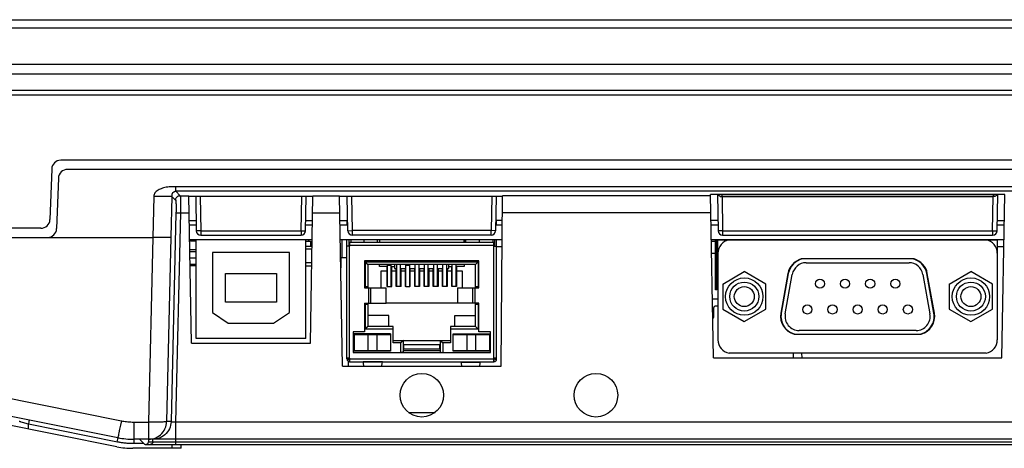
# Model space of a CAD drawing. Extents: x 0 to 1189, y 0 to 841.
# Tile 3 of 53: x 137 to 246, y 207 to 255. Entities that reach past the tile are written whole.
import ezdxf

# ---------------------------------------------------------------- set-up
doc = ezdxf.new("R2010")
doc.units = 0
doc.header["$LTSCALE"] = 65.395
doc.header["$MEASUREMENT"] = 0
doc.layers.get('0').update_dxf_attribs({"linetype": 'CONTINUOUS'})
for name, color, linetype in [('20_ALL_FEATURES', 7, 'CONTINUOUS'), ('3_ALL_AXES', 7, 'CONTINUOUS'), ('7_ALL_FEATURES', 7, 'CONTINUOUS')]:
    doc.layers.add(name, color=color, linetype=linetype)

msp = doc.modelspace()

# ---------------------------------------------------------------- linework, layer by layer
at = {"color": 7, "linetype": 'Continuous'}
for p, q in [((172.75904, 228.48515), (172.75904, 230.48515)), ((173.28904, 228.48515), (172.58045, 228.48515))]:
    msp.add_line(p, q, dxfattribs=at)
at = {"layer": '20_ALL_FEATURES', "color": 7, "linetype": 'Continuous'}
for p, q in [((173.28904, 232.5804), (173.28904, 232.08515)), ((189.79904, 232.08515), (189.79904, 232.5804)), ((173.28904, 217.33515), (173.28904, 230.48515)), ((173.53904, 229.78515), (173.53904, 230.48515)), ((173.59404, 229.78515), (173.59404, 230.18515)), ((189.49404, 230.18515), (173.59404, 230.18515)), ((173.71614, 230.48515), (173.71065, 230.18515)), ((175.19404, 230.18515), (175.19404, 230.48515)), ((176.67743, 230.18515), (176.67194, 230.48515)), ((176.87404, 230.48515), (176.87404, 230.18515)), ((186.21404, 230.18515), (186.21404, 230.48515)), ((186.36404, 230.18515), (186.36404, 230.48515)), ((186.41066, 230.18515), (186.41617, 230.48515)), ((187.89404, 230.18515), (187.89404, 230.48515)), ((189.37191, 230.48515), (189.37742, 230.18515)), ((189.49404, 230.18515), (189.49404, 229.78515)), ((189.54904, 230.48515), (189.54904, 229.78515)), ((189.79904, 217.33515), (189.79904, 230.48515)), ((173.59404, 229.78515), (173.28904, 229.78515)), ((173.58904, 217.33515), (173.58904, 230.13515)), ((173.58904, 230.13515), (173.59404, 230.13515)), ((173.58904, 229.88515), (189.49904, 229.88515)), ((189.49404, 230.13515), (189.49904, 230.13515)), ((189.49404, 229.78515), (189.79904, 229.78515)), ((189.49904, 217.33515), (189.49904, 230.13515)), ((175.24404, 228.13515), (175.24404, 225.19015)), ((187.84404, 228.13515), (175.24404, 228.13515)), ((175.32536, 225.34015), (175.32536, 228.05382)), ((175.32536, 228.05382), (187.76272, 228.05382)), ((175.61404, 227.76515), (175.32536, 228.05382)), ((187.47404, 227.76515), (187.76272, 228.05382)), ((187.76272, 228.05382), (187.76272, 225.34015)), ((187.84404, 225.19015), (187.84404, 228.13515)), ((214.19904, 228.98515), (214.19904, 219.43515)), ((245.00904, 228.98515), (245.00904, 219.43515)), ((175.61404, 227.76515), (175.61404, 225.19015)), ((187.47404, 227.76515), (175.61404, 227.76515)), ((176.87404, 227.51515), (176.87404, 227.76515)), ((177.71404, 227.51515), (176.87404, 227.51515)), ((177.04404, 227.01515), (177.04404, 225.19015)), ((177.71404, 227.01515), (177.04404, 227.01515)), ((177.71404, 225.30868), (177.71404, 227.51515)), ((177.76404, 225.28163), (177.76404, 227.76515)), ((178.18404, 227.64552), (177.76404, 227.64552)), ((178.18404, 225.28163), (178.18404, 227.76515)), ((178.23404, 225.30868), (178.23404, 227.51515)), ((178.23404, 227.51515), (178.54404, 227.51515)), ((178.73404, 227.01515), (178.23404, 227.01515)), ((178.54404, 227.76515), (178.54404, 227.29015)), ((178.54404, 227.29015), (178.78404, 227.29015)), ((178.73404, 225.30868), (178.73404, 227.29015)), ((178.78404, 225.30868), (178.78404, 227.76515)), ((179.20404, 227.74552), (178.78404, 227.74552)), ((179.20404, 225.30868), (179.20404, 227.76515)), ((179.20404, 227.29015), (179.80404, 227.29015)), ((179.25404, 225.30868), (179.25404, 227.29015)), ((179.75404, 227.01515), (179.25404, 227.01515)), ((179.75404, 225.30868), (179.75404, 227.29015)), ((179.80404, 225.28163), (179.80404, 227.76515)), ((180.22404, 227.64552), (179.80404, 227.64552)), ((180.22404, 225.28163), (180.22404, 227.76515)), ((180.22404, 227.29015), (180.82404, 227.29015)), ((180.27404, 225.30868), (180.27404, 227.29015)), ((180.77404, 227.01515), (180.27404, 227.01515)), ((180.77404, 225.30868), (180.77404, 227.29015)), ((180.82404, 225.30868), (180.82404, 227.76515)), ((181.24404, 227.74552), (180.82404, 227.74552)), ((181.24404, 225.30868), (181.24404, 227.76515)), ((181.24404, 227.29015), (181.84404, 227.29015)), ((181.29404, 227.29015), (181.29404, 225.30868)), ((181.79404, 227.01515), (181.29404, 227.01515)), ((181.79404, 225.30868), (181.79404, 227.29015)), ((181.84404, 225.30868), (181.84404, 227.76515)), ((182.26404, 227.74552), (181.84404, 227.74552)), ((182.26404, 225.30868), (182.26404, 227.76515)), ((182.26404, 227.29015), (182.86404, 227.29015)), ((182.31404, 227.29015), (182.31404, 225.30868)), ((182.81404, 227.01515), (182.31404, 227.01515)), ((182.81404, 225.30868), (182.81404, 227.29015)), ((182.86404, 225.30868), (182.86404, 227.76515)), ((183.28404, 227.74552), (182.86404, 227.74552)), ((183.28404, 225.30868), (183.28404, 227.76515)), ((183.28404, 227.29015), (183.88404, 227.29015)), ((183.33404, 227.29015), (183.33404, 225.30868)), ((183.83404, 227.01515), (183.33404, 227.01515)), ((183.83404, 225.30868), (183.83404, 227.29015)), ((183.88404, 225.30868), (183.88404, 227.76515)), ((184.30404, 227.74552), (183.88404, 227.74552)), ((184.30404, 225.30868), (184.30404, 227.76515)), ((184.30404, 227.29015), (184.54404, 227.29015)), ((184.35404, 227.29015), (184.35404, 225.30868)), ((184.85404, 227.01515), (184.35404, 227.01515)), ((184.54404, 227.29015), (184.54404, 227.76515)), ((184.54404, 227.51515), (184.85404, 227.51515)), ((184.85404, 225.30868), (184.85404, 227.51515)), ((184.90404, 225.30868), (184.90404, 227.76515)), ((185.32404, 227.74552), (184.90404, 227.74552)), ((185.32404, 225.30868), (185.32404, 227.76515)), ((186.21404, 227.51515), (185.37404, 227.51515)), ((185.37404, 227.51515), (185.37404, 225.30868)), ((186.04404, 227.01515), (185.37404, 227.01515)), ((186.04404, 225.19015), (186.04404, 227.01515)), ((186.21404, 227.76515), (186.21404, 227.51515)), ((187.47404, 225.19015), (187.47404, 227.76515)), ((214.72747, 225.58515), (217.10904, 226.96015)), ((219.49061, 225.58515), (217.10904, 226.96015)), ((239.71747, 225.58515), (242.09904, 226.96015)), ((244.48061, 225.58515), (242.09904, 226.96015)), ((178.78404, 226.79015), (178.73404, 226.79015)), ((179.25404, 226.79015), (179.20404, 226.79015)), ((179.20404, 225.94015), (179.25404, 225.94015)), ((179.80404, 226.79015), (179.75404, 226.79015)), ((179.75404, 225.94015), (179.80404, 225.94015)), ((180.27404, 226.79015), (180.22404, 226.79015)), ((180.22404, 225.94015), (180.27404, 225.94015)), ((180.82404, 226.79015), (180.77404, 226.79015)), ((180.77404, 225.94015), (180.82404, 225.94015)), ((181.29404, 226.79015), (181.24404, 226.79015)), ((181.84404, 226.79015), (181.79404, 226.79015)), ((182.31404, 226.79015), (182.26404, 226.79015)), ((182.26404, 225.94015), (182.31404, 225.94015)), ((182.86404, 226.79015), (182.81404, 226.79015)), ((182.81404, 225.94015), (182.86404, 225.94015)), ((183.33404, 226.79015), (183.28404, 226.79015)), ((183.28404, 225.94015), (183.33404, 225.94015)), ((183.88404, 226.79015), (183.83404, 226.79015)), ((183.83404, 225.94015), (183.88404, 225.94015)), ((184.35404, 226.79015), (184.30404, 226.79015)), ((175.24404, 225.34015), (175.61404, 225.34015)), ((175.24404, 225.19015), (177.61078, 225.19015)), ((175.65241, 225.19015), (175.65241, 223.49015)), ((175.91222, 223.49015), (175.91222, 225.19015)), ((177.57059, 225.19015), (177.57059, 223.49015)), ((177.61078, 223.49015), (177.61078, 225.19015)), ((177.71404, 225.30868), (177.76404, 225.30868)), ((178.18404, 225.28163), (177.76404, 225.28163)), ((178.18404, 225.30868), (178.23404, 225.30868)), ((179.25404, 225.30868), (178.73404, 225.30868)), ((179.80404, 225.30868), (179.75404, 225.30868)), ((180.22404, 225.28163), (179.80404, 225.28163)), ((180.27404, 225.30868), (180.22404, 225.30868)), ((181.29404, 225.30868), (180.77404, 225.30868)), ((182.31404, 225.30868), (181.79404, 225.30868)), ((183.33404, 225.30868), (182.81404, 225.30868)), ((184.35404, 225.30868), (183.83404, 225.30868)), ((185.37404, 225.30868), (184.85404, 225.30868)), ((185.4773, 225.19015), (187.84404, 225.19015)), ((185.4773, 225.19015), (185.4773, 223.49015)), ((185.51749, 223.49015), (185.51749, 225.19015)), ((187.17586, 223.49015), (187.17586, 225.19015)), ((187.43567, 223.49015), (187.43567, 225.19015)), ((187.47404, 225.34015), (187.84404, 225.34015)), ((214.72747, 225.58515), (214.72747, 222.83515)), ((219.49061, 222.83515), (219.49061, 225.58515)), ((239.71747, 225.58515), (239.71747, 222.83515)), ((244.48061, 222.83515), (244.48061, 225.58515)), ((175.24404, 223.49015), (175.24404, 220.33515)), ((175.24404, 223.49015), (177.61078, 223.49015)), ((175.61404, 223.34015), (175.24404, 223.34015)), ((175.32536, 220.62647), (175.32536, 223.34015)), ((175.61404, 223.49015), (175.61404, 220.91515)), ((177.61078, 223.51515), (185.4773, 223.51515)), ((187.84404, 223.49015), (185.4773, 223.49015)), ((187.47404, 220.91515), (187.47404, 223.49015)), ((187.84404, 223.34015), (187.47404, 223.34015)), ((187.76272, 223.34015), (187.76272, 220.62647)), ((187.84404, 220.33515), (187.84404, 223.49015)), ((214.72747, 222.83515), (217.10904, 221.46015)), ((217.10904, 221.46015), (219.49061, 222.83515)), ((239.71747, 222.83515), (242.09904, 221.46015)), ((242.09904, 221.46015), (244.48061, 222.83515)), ((177.91404, 222.11515), (175.61404, 222.11515)), ((177.91404, 220.91515), (177.91404, 222.11515)), ((185.17404, 222.11515), (187.47404, 222.11515)), ((185.17404, 220.91515), (185.17404, 222.11515)), ((175.32536, 220.62647), (175.61404, 220.91515)), ((178.39404, 220.62647), (175.32536, 220.62647)), ((178.39404, 220.91515), (175.61404, 220.91515)), ((178.39404, 219.09647), (178.39404, 220.91515)), ((187.47404, 220.91515), (184.69404, 220.91515)), ((184.69404, 220.91515), (184.69404, 219.09647)), ((187.76272, 220.62647), (184.69404, 220.62647)), ((187.47404, 220.91515), (187.76272, 220.62647)), ((173.97404, 220.33515), (173.97404, 218.03515)), ((175.24404, 220.33515), (173.97404, 220.33515)), ((174.07404, 218.19015), (174.07404, 220.09015)), ((178.09404, 220.09015), (174.07404, 220.09015)), ((174.08404, 220.01515), (174.08404, 218.26515)), ((174.08404, 220.01515), (178.08404, 220.01515)), ((174.12404, 220.09015), (174.12404, 220.01515)), ((175.58404, 220.01515), (175.58404, 218.26515)), ((176.58404, 220.01515), (176.58404, 218.26515)), ((178.08404, 220.01515), (178.08404, 218.26515)), ((178.09404, 220.09015), (178.09404, 218.19015)), ((178.39404, 219.38515), (184.69404, 219.38515)), ((179.51404, 219.38515), (179.22536, 219.09647)), ((179.51404, 218.13515), (179.51404, 219.38515)), ((183.57404, 219.38515), (183.86272, 219.09647)), ((183.57404, 219.38515), (183.57404, 218.13515)), ((184.99404, 220.09015), (189.01404, 220.09015)), ((184.99404, 218.19015), (184.99404, 220.09015)), ((185.00404, 220.01515), (189.00404, 220.01515)), ((185.00404, 218.26515), (185.00404, 220.01515)), ((186.50404, 220.01515), (186.50404, 218.26515)), ((187.50404, 218.26515), (187.50404, 220.01515)), ((189.11404, 220.33515), (187.84404, 220.33515)), ((188.96404, 220.01515), (188.96404, 220.09015)), ((189.00404, 220.01515), (189.00404, 218.26515)), ((189.01404, 220.09015), (189.01404, 218.19015)), ((189.11404, 218.03515), (189.11404, 220.33515)), ((174.08404, 218.26515), (178.08404, 218.26515)), ((174.12404, 218.26515), (174.12404, 218.24015)), ((174.12404, 218.24015), (178.04404, 218.24015)), ((174.51404, 218.24015), (174.51404, 218.26515)), ((175.11404, 218.26515), (175.11404, 218.24015)), ((177.05404, 218.24015), (177.05404, 218.26515)), ((177.65404, 218.26515), (177.65404, 218.24015)), ((178.04404, 218.24015), (178.04404, 218.26515)), ((178.08404, 218.94015), (178.09404, 218.94015)), ((179.22536, 219.09647), (178.39404, 219.09647)), ((179.22536, 218.03515), (179.22536, 219.09647)), ((179.51404, 218.94015), (183.57404, 218.94015)), ((179.54404, 218.78515), (179.51404, 218.78515)), ((179.51404, 218.28515), (183.57404, 218.28515)), ((179.54404, 218.94015), (179.54404, 218.44015)), ((179.54404, 218.44015), (183.54404, 218.44015)), ((183.54404, 218.44015), (183.54404, 218.94015)), ((183.57404, 218.78515), (183.54404, 218.78515)), ((184.69404, 219.09647), (183.86272, 219.09647)), ((183.86272, 219.09647), (183.86272, 218.03515)), ((184.99404, 218.94015), (185.00404, 218.94015)), ((185.00404, 218.26515), (189.00404, 218.26515)), ((185.04404, 218.26515), (185.04404, 218.24015)), ((185.04404, 218.24015), (188.96404, 218.24015)), ((185.43404, 218.24015), (185.43404, 218.26515)), ((186.03404, 218.26515), (186.03404, 218.24015)), ((187.97404, 218.24015), (187.97404, 218.26515)), ((188.57404, 218.26515), (188.57404, 218.24015)), ((188.96404, 218.24015), (188.96404, 218.26515)), ((173.59404, 217.43515), (173.28904, 217.43515)), ((173.28904, 217.33515), (173.53904, 217.33515)), ((173.54107, 217.32105), (173.3012, 217.25059)), ((173.53904, 217.43515), (173.53904, 217.33515)), ((173.58904, 217.33515), (189.49904, 217.33515)), ((173.59404, 217.28515), (173.58904, 217.28515)), ((173.58904, 217.03515), (173.58904, 217.28515)), ((173.59404, 217.03515), (173.59404, 217.43515)), ((173.97404, 218.03515), (189.11404, 218.03515)), ((178.09404, 218.19015), (174.07404, 218.19015)), ((179.51404, 218.13515), (179.32159, 218.03515)), ((183.57404, 218.13515), (183.76649, 218.03515)), ((189.01404, 218.19015), (184.99404, 218.19015)), ((189.79904, 217.43515), (189.49404, 217.43515)), ((189.49404, 217.43515), (189.49404, 217.03515)), ((189.49904, 217.28515), (189.49404, 217.28515)), ((189.49904, 217.03515), (189.49904, 217.28515)), ((189.78688, 217.25059), (189.54701, 217.32105)), ((189.54904, 217.33515), (189.54904, 217.43515)), ((189.54904, 217.33515), (189.79904, 217.33515)), ((173.58904, 217.03515), (189.49904, 217.03515)), ((177.22407, 217.02929), (175.06401, 217.02929)), ((175.06401, 217.02929), (175.10049, 216.78853)), ((177.21708, 216.98235), (175.071, 216.98235)), ((185.86401, 217.02929), (188.02407, 217.02929)), ((185.86401, 217.02929), (185.90049, 216.78853)), ((185.871, 216.98235), (188.01708, 216.98235))]:
    msp.add_line(p, q, dxfattribs=at)
for points in [[(175.10049, 216.78853), (175.13006, 216.60967), (175.14355, 216.53515)], [(177.14453, 216.53515), (177.15802, 216.60967), (177.18759, 216.78853), (177.22407, 217.02929)], [(185.90049, 216.78853), (185.93006, 216.60967), (185.94355, 216.53515)], [(187.94453, 216.53515), (187.95802, 216.60967), (187.98759, 216.78853), (188.02407, 217.02929)]]:
    msp.add_lwpolyline(points, dxfattribs=at)
for centre, radius in [((217.10904, 224.21015), 2.06), ((242.09904, 224.21015), 2.06), ((217.10904, 224.21015), 1.59998), ((217.10904, 224.21015), 1.1), ((242.09904, 224.21015), 1.59998), ((242.09904, 224.21015), 1.1)]:
    msp.add_circle(centre, radius, dxfattribs=at)
for centre, radius, start, end in [((173.58904, 229.68515), 0.3, 90, 99.6220037), ((189.49904, 229.68515), 0.3, 80.3780328, 90), ((173.58904, 217.33515), 0.3, 180, 270), ((173.58904, 217.33515), 0.05, 180, 270), ((189.49904, 217.33515), 0.3, 270, 360), ((189.49904, 217.33515), 0.05, 270, 0)]:
    msp.add_arc(centre, radius, start, end, dxfattribs=at)
at = {"layer": '3_ALL_AXES', "color": 7, "linetype": 'Continuous'}
for centre in [(225.44894, 225.63015), (228.21894, 225.63015), (230.98894, 225.63015), (233.75894, 225.63015), (224.06394, 222.79015), (226.83394, 222.79015), (229.60394, 222.79015), (232.37394, 222.79015), (235.14394, 222.79015)]:
    msp.add_circle(centre, 0.5, dxfattribs=at)
at = {"layer": '7_ALL_FEATURES', "color": 7, "linetype": 'Continuous'}
for p, q in [((105.09383, 254.73515), (365.92425, 254.73515)), ((365.92538, 253.78748), (105.09427, 253.78772)), ((369.45526, 249.78748), (101.56282, 249.78748)), ((369.45526, 248.73515), (101.56282, 248.73515)), ((365.70295, 246.93515), (105.31513, 246.93515)), ((105.81531, 246.43515), (363.38798, 246.43515)), ((329.28144, 239.23541), (141.73664, 239.23541)), ((140.73725, 238.27031), (140.54274, 232.70025)), ((328.54335, 238.23515), (142.47473, 238.23515)), ((141.47534, 237.27005), (141.28084, 231.70025)), ((154.42507, 235.82066), (154.42507, 236.30688)), ((316.59301, 236.30688), (154.42507, 236.30688)), ((154.42507, 235.82066), (154.90364, 235.32939)), ((316.59301, 235.82066), (154.42507, 235.82066)), ((152.0033, 235.25843), (151.89106, 230.73515)), ((153.99987, 235.2585), (153.88829, 230.76139)), ((153.99987, 235.2585), (154.4045, 234.84315)), ((154.90364, 235.32939), (155.8755, 235.32939)), ((156.15904, 219.08515), (155.8755, 235.32939)), ((169.5414, 235.26135), (155.87668, 235.26135)), ((156.61224, 235.26135), (156.67839, 231.47167)), ((157.11186, 235.26135), (157.17832, 231.45423)), ((168.23976, 231.45423), (168.30622, 235.26135)), ((168.73969, 231.47167), (168.80584, 235.26135)), ((169.25904, 219.08515), (169.54258, 235.32939)), ((169.54258, 235.32939), (172.46099, 235.32939)), ((172.78904, 216.53515), (172.46099, 235.32939)), ((190.46223, 235.23515), (172.46263, 235.23515)), ((173.39915, 231.47168), (173.33354, 235.23515)), ((173.89907, 231.4804), (173.83362, 235.23515)), ((189.25446, 235.23515), (189.18901, 231.4804)), ((189.75454, 235.23515), (189.68893, 231.47168)), ((190.29904, 216.53515), (190.46305, 235.32939)), ((213.38757, 235.32939), (190.46305, 235.32939)), ((245.82298, 235.47098), (213.3851, 235.47098)), ((213.69948, 217.46015), (213.3851, 235.47098)), ((214.14858, 235.47098), (214.21839, 231.47167)), ((214.64084, 235.47098), (214.64084, 235.41994)), ((244.56724, 235.41994), (214.64084, 235.41994)), ((214.64084, 235.41994), (214.64421, 235.22676)), ((214.64421, 235.22676), (244.56387, 235.22676)), ((214.65247, 235.22676), (214.71832, 231.45423)), ((244.48976, 231.45423), (244.55561, 235.22676)), ((244.56724, 235.41994), (244.56387, 235.22676)), ((244.56724, 235.47098), (244.56724, 235.41994)), ((244.98969, 231.47167), (245.0595, 235.47098)), ((245.5086, 217.46015), (245.82298, 235.47098)), ((154.94089, 233.43681), (154.40048, 210.38047)), ((154.44625, 233.66207), (154.44174, 233.42371)), ((154.94089, 233.43681), (155.90853, 233.43681)), ((169.50955, 233.43681), (172.49402, 233.43681)), ((213.4206, 233.43681), (190.44654, 233.43681)), ((154.44174, 233.42371), (153.90287, 210.43286)), ((155.92348, 232.5804), (156.65904, 232.5804)), ((168.75904, 232.5804), (169.4946, 232.5804)), ((172.50897, 232.5804), (173.37835, 232.5804)), ((190.43906, 232.5804), (189.70973, 232.5804)), ((214.19904, 232.5804), (213.43555, 232.5804)), ((245.00904, 232.5804), (245.77253, 232.5804)), ((139.54335, 231.73515), (108.89997, 231.73515)), ((156.66768, 232.08515), (155.93212, 232.08515)), ((157.17832, 231.45423), (157.17832, 230.9804)), ((157.17832, 231.45423), (168.23976, 231.45423)), ((168.23976, 231.45423), (168.23976, 230.9804)), ((169.48596, 232.08515), (168.7504, 232.08515)), ((173.38756, 232.08515), (172.51761, 232.08515)), ((173.39915, 231.47168), (173.89907, 231.4804)), ((173.89907, 230.9804), (173.89907, 231.4804)), ((189.18901, 231.4804), (173.89907, 231.4804)), ((189.68893, 231.47168), (189.18901, 231.4804)), ((189.18901, 230.9804), (189.18901, 231.4804)), ((190.43474, 232.08515), (189.70052, 232.08515)), ((214.20768, 232.08515), (213.4442, 232.08515)), ((214.71832, 231.45423), (244.48976, 231.45423)), ((214.71832, 231.45423), (214.71832, 230.9804)), ((244.48976, 231.45423), (244.48976, 230.9804)), ((245.76388, 232.08515), (245.0004, 232.08515)), ((108.89997, 230.73515), (151.89106, 230.73515)), ((151.89232, 230.73515), (151.41524, 210.38047)), ((153.88829, 230.76139), (153.41182, 210.43286)), ((169.45803, 230.48515), (155.96005, 230.48515)), ((156.65904, 230.33515), (155.96267, 230.33515)), ((156.65904, 219.58515), (156.65904, 230.48515)), ((157.17832, 230.9804), (168.23976, 230.9804)), ((168.75904, 219.58515), (168.75904, 230.48515)), ((168.75904, 230.33515), (169.27997, 230.33515)), ((169.10904, 230.33515), (169.10904, 230.48515)), ((169.27997, 230.33515), (169.27997, 229.73515)), ((190.42078, 230.48515), (172.54554, 230.48515)), ((189.18901, 230.9804), (173.89907, 230.9804)), ((245.73596, 230.48515), (213.47212, 230.48515)), ((213.93404, 230.28515), (213.47562, 230.28515)), ((213.93404, 224.96515), (213.93404, 230.48515)), ((214.08404, 224.96515), (214.08404, 230.48515)), ((214.19904, 230.28515), (214.08404, 230.28515)), ((214.19904, 230.46015), (243.78176, 230.46015)), ((214.19904, 228.98515), (214.19904, 230.46015)), ((214.71832, 230.9804), (244.48976, 230.9804)), ((215.38404, 230.46015), (215.38404, 230.4517)), ((243.82404, 230.46015), (245.00904, 230.46015)), ((243.82404, 230.4517), (243.82404, 230.46015)), ((245.00904, 230.46015), (245.00904, 228.98515)), ((155.97925, 229.38515), (156.65904, 229.38515)), ((155.98274, 229.18515), (156.65904, 229.18515)), ((169.44494, 229.73515), (168.75904, 229.73515)), ((169.4397, 229.43515), (168.75904, 229.43515)), ((189.79904, 229.73515), (190.41423, 229.73515)), ((214.08404, 230.03515), (213.93404, 230.03515)), ((214.08404, 229.88515), (213.93404, 229.88515)), ((245.00904, 229.73515), (245.72286, 229.73515)), ((155.99496, 228.48515), (156.65904, 228.48515)), ((158.45904, 229.05515), (158.45904, 222.45515)), ((166.95904, 229.05515), (158.45904, 229.05515)), ((166.95904, 222.45515), (166.95904, 229.05515)), ((172.61975, 226.2335), (172.63941, 228.48619)), ((213.49796, 229.00515), (213.93404, 229.00515)), ((214.19404, 229.00515), (214.08404, 229.00515)), ((235.82684, 228.36015), (223.38124, 228.36015)), ((156.00718, 227.78515), (156.65904, 227.78515)), ((156.65904, 227.58515), (156.01067, 227.58515)), ((168.75904, 227.98515), (169.41439, 227.98515)), ((168.75904, 227.58515), (169.40741, 227.58515)), ((223.92998, 227.94015), (235.2781, 227.94015)), ((159.90904, 223.58515), (159.90904, 226.76515)), ((159.90904, 226.76515), (165.50904, 226.76515)), ((165.50904, 226.76515), (165.50904, 223.58515)), ((221.91688, 226.74994), (221.13764, 222.38994)), ((221.96118, 226.74202), (221.18194, 222.38202)), ((221.62492, 222.30285), (222.40416, 226.66285)), ((221.96118, 226.74202), (221.91688, 226.74994)), ((236.80392, 226.66285), (237.58316, 222.30285)), ((237.2469, 226.74202), (237.2912, 226.74994)), ((238.02614, 222.38202), (237.2469, 226.74202)), ((238.07044, 222.38994), (237.2912, 226.74994)), ((214.08404, 224.96515), (213.93404, 224.96515)), ((214.19904, 223.93515), (213.58645, 223.93515)), ((165.50904, 223.58515), (159.90904, 223.58515)), ((213.75904, 221.98515), (213.75904, 223.00515)), ((214.19904, 223.15515), (213.90904, 223.15515)), ((158.45904, 222.45515), (160.20904, 221.29515)), ((165.20904, 221.29515), (166.95904, 222.45515)), ((221.18194, 222.38202), (221.13764, 222.38994)), ((238.02614, 222.38202), (238.07044, 222.38994)), ((160.20904, 221.29515), (165.20904, 221.29515)), ((236.05734, 220.48015), (223.15074, 220.48015)), ((168.75904, 219.58515), (156.65904, 219.58515)), ((222.60199, 220.06015), (236.60609, 220.06015)), ((156.15904, 219.08515), (169.25904, 219.08515)), ((114.59825, 217.28043), (148.41833, 210.51641)), ((213.69948, 217.46015), (245.5086, 217.46015)), ((243.78176, 217.96015), (215.42632, 217.96015)), ((222.54319, 217.46015), (222.54755, 217.96015)), ((223.47489, 217.46015), (223.47053, 217.96015)), ((172.78904, 216.53515), (190.29904, 216.53515)), ((173.48296, 216.53515), (173.47861, 217.03418)), ((147.92708, 207.65992), (111.23241, 214.99885)), ((118.59102, 214.54694), (148.0261, 208.65992)), ((180.08345, 211.43281), (183.00463, 211.43281)), ((137.53311, 210.33565), (137.38506, 210.37998)), ((137.93132, 210.21362), (137.53311, 210.33565)), ((138.04663, 210.17768), (137.93132, 210.21362)), ((138.16574, 210.13954), (138.04663, 210.17768)), ((138.22765, 210.44484), (138.16574, 210.13954)), ((138.18428, 209.60848), (138.16574, 210.13954)), ((148.0021, 208.17243), (138.16574, 210.13954)), ((148.31993, 210.02909), (148.22781, 209.57953)), ((148.41833, 210.51641), (148.31993, 210.02909)), ((149.79115, 210.38047), (149.79115, 208.0026)), ((149.79115, 210.38047), (151.41524, 210.38047)), ((151.41524, 210.38047), (151.41528, 208.20941)), ((153.90287, 210.43286), (153.41182, 210.43286)), ((154.40048, 210.38047), (154.40011, 207.90937)), ((316.6176, 210.38047), (154.40048, 210.38047)), ((147.98996, 208.49237), (147.92804, 208.18708)), ((154.40048, 208.48519), (149.79115, 208.48515)), ((150.41647, 208.48515), (150.90388, 207.9972)), ((151.90634, 208.20941), (151.9063, 208.48515)), ((318.0456, 208.48527), (154.40048, 208.48515)), ((155.00904, 207.48515), (149.69213, 207.48515)), ((150.90388, 208.0026), (149.79115, 208.0026)), ((151.11569, 207.90937), (151.60806, 207.90937)), ((151.41528, 208.20941), (151.90634, 208.20941)), ((151.60806, 207.90937), (151.67032, 207.90966)), ((151.67032, 207.90966), (151.7541, 207.90953)), ((151.90634, 208.20941), (151.91248, 208.20948)), ((151.91248, 208.20948), (151.95256, 208.20965)), ((151.95256, 208.20965), (152.00096, 208.20968)), ((152.00096, 208.20968), (152.11393, 208.20936)), ((152.11393, 208.20936), (152.67439, 208.20989)), ((152.6015, 207.90979), (152.72154, 207.90964)), ((152.67439, 208.20989), (153.90817, 208.20975)), ((153.90817, 208.20975), (318.40403, 208.20987)), ((154.00965, 207.48515), (154.02447, 207.90965)), ((154.05463, 207.90963), (154.1009, 207.90959)), ((154.1009, 207.90959), (317.31118, 207.90962)), ((155.00904, 207.48515), (155.02385, 207.90937))]:
    msp.add_line(p, q, dxfattribs=at)
for points in [[(154.42507, 236.30688), (154.23251, 236.31738), (154.04705, 236.32069), (153.8687, 236.31681), (153.69755, 236.30547), (153.53351, 236.28695), (153.37629, 236.2621), (153.2259, 236.23055), (153.08232, 236.19267), (152.9452, 236.15036), (152.81398, 236.10455), (152.68922, 236.05433), (152.57219, 235.99878), (152.46197, 235.93791), (152.35948, 235.87172), (152.26876, 235.79931), (152.1903, 235.71944), (152.12361, 235.63336), (152.0713, 235.54393), (152.03425, 235.45211), (152.01158, 235.35694), (152.0033, 235.25843)], [(154.00175, 235.32525), (154.00299, 235.35022), (154.00363, 235.36213), (154.00434, 235.37376), (154.0051, 235.38507), (154.0059, 235.39611), (154.00681, 235.40718), (154.00785, 235.41824), (154.00899, 235.42932), (154.01036, 235.44083), (154.01198, 235.45279), (154.01387, 235.46515), (154.01618, 235.47818), (154.01897, 235.49192), (154.02227, 235.50627), (154.02625, 235.52126), (154.03101, 235.53692), (154.03656, 235.55311), (154.04298, 235.56959), (154.05038, 235.58635), (154.05875, 235.60327), (154.06799, 235.61996), (154.07806, 235.63627), (154.08902, 235.65225), (154.10086, 235.66783), (154.1135, 235.6829), (154.12703, 235.69748), (154.14163, 235.71171), (154.15734, 235.72551), (154.17416, 235.7388), (154.19232, 235.75159), (154.21182, 235.76378), (154.23267, 235.77521), (154.25519, 235.78583), (154.27944, 235.79549), (154.30535, 235.80395), (154.33293, 235.81091), (154.36214, 235.81615), (154.39289, 235.81947), (154.42507, 235.82066)], [(153.99987, 235.2585), (153.97896, 235.25376), (153.93783, 235.24959), (153.87691, 235.24605), (153.79683, 235.24318), (153.6984, 235.24099), (153.58263, 235.23952), (153.45071, 235.23878), (153.30397, 235.23877), (153.14394, 235.23951), (152.97223, 235.24097), (152.79061, 235.24314), (152.60094, 235.24601), (152.40516, 235.24954), (152.20526, 235.25369), (152.0033, 235.25843)], [(153.99987, 235.2585), (154.00004, 235.27213), (154.00034, 235.28561), (154.00074, 235.29894), (154.00122, 235.31218), (154.00175, 235.32525)], [(154.4045, 234.84315), (154.41426, 234.92806), (154.43835, 235.0101), (154.47607, 235.08686), (154.52631, 235.15611), (154.58759, 235.21582), (154.65813, 235.26422), (154.73586, 235.29992), (154.8185, 235.32186), (154.90364, 235.32939)], [(154.4045, 234.84315), (154.41206, 234.82466), (154.41888, 234.79518), (154.42496, 234.75472), (154.43029, 234.70152), (154.43486, 234.63733), (154.43875, 234.56742), (154.4419, 234.49251), (154.44436, 234.41187), (154.44629, 234.32852), (154.4477, 234.24366), (154.44857, 234.1561)], [(154.90364, 235.32939), (154.91121, 235.30836), (154.91803, 235.26834), (154.92411, 235.21149), (154.92943, 235.13985), (154.93401, 235.05571), (154.93789, 234.96175), (154.94105, 234.86081), (154.94351, 234.75448), (154.94543, 234.64322), (154.94684, 234.52923), (154.94771, 234.41318)], [(214.20801, 235.47098), (214.22397, 235.44465), (214.25253, 235.40665), (214.28556, 235.37085), (214.32342, 235.33738), (214.36608, 235.30695), (214.4133, 235.28037), (214.46517, 235.25816), (214.52142, 235.24116), (214.58135, 235.23041), (214.64421, 235.22676)], [(214.64084, 235.41994), (214.57631, 235.42412), (214.51285, 235.43657), (214.45153, 235.45711), (214.42299, 235.47098)], [(245.00013, 235.47098), (244.98449, 235.44521), (244.95573, 235.40696), (244.92236, 235.37038), (244.88414, 235.33697), (244.84135, 235.30658), (244.79402, 235.27944), (244.74145, 235.25763), (244.68364, 235.24188), (244.62142, 235.23158), (244.55561, 235.22676)], [(244.78509, 235.47098), (244.75655, 235.45711), (244.69523, 235.43657), (244.63177, 235.42412), (244.56724, 235.41994)], [(154.44174, 233.42371), (154.45331, 233.4278), (154.47871, 233.43141), (154.51721, 233.43443), (154.56771, 233.43677), (154.6288, 233.43837), (154.69874, 233.43919), (154.77554, 233.4392), (154.85702, 233.4384), (154.94089, 233.43681)], [(154.44857, 234.1561), (154.44904, 233.97175), (154.44864, 233.87497), (154.44772, 233.77206), (154.44625, 233.66207)], [(154.94771, 234.41318), (154.94818, 234.16714), (154.94779, 234.03849), (154.94686, 233.90127), (154.94539, 233.75395), (154.9434, 233.59887), (154.94089, 233.43681)], [(157.17832, 231.45423), (157.11291, 231.45332), (157.04836, 231.45287), (156.98582, 231.4529), (156.92617, 231.45341), (156.87079, 231.45441), (156.82128, 231.45587), (156.77854, 231.45773), (156.74293, 231.45996), (156.71486, 231.46252), (156.69464, 231.46536), (156.68247, 231.46843), (156.67839, 231.47167)], [(168.23976, 231.45423), (168.30523, 231.45332), (168.36957, 231.45287), (168.4317, 231.45289), (168.49053, 231.4534), (168.54505, 231.45436), (168.5943, 231.45578), (168.63752, 231.45762), (168.67385, 231.45986), (168.70251, 231.46244), (168.72311, 231.4653), (168.73552, 231.4684), (168.73969, 231.47167)], [(214.71832, 231.45423), (214.65291, 231.45332), (214.58836, 231.45287), (214.52582, 231.4529), (214.46617, 231.45341), (214.41079, 231.45441), (214.36128, 231.45587), (214.31854, 231.45773), (214.28293, 231.45996), (214.25486, 231.46252), (214.23464, 231.46536), (214.22247, 231.46843), (214.21839, 231.47167)], [(244.48976, 231.45423), (244.55523, 231.45332), (244.61957, 231.45287), (244.6817, 231.45289), (244.74053, 231.4534), (244.79505, 231.45436), (244.8443, 231.45578), (244.88752, 231.45762), (244.92385, 231.45986), (244.95251, 231.46244), (244.97311, 231.4653), (244.98552, 231.4684), (244.98969, 231.47167)], [(153.88829, 230.76139), (153.86756, 230.7541), (153.82684, 230.74734), (153.76641, 230.74121), (153.68673, 230.73584), (153.58851, 230.73127), (153.47273, 230.72752), (153.34045, 230.72464), (153.19302, 230.72271), (153.03216, 230.7217), (152.85945, 230.72163), (152.67676, 230.72254), (152.48661, 230.72437), (152.29122, 230.7271), (152.09245, 230.73071), (151.89232, 230.73515)], [(137.38506, 210.37998), (137.32431, 210.39775), (137.2723, 210.4126), (137.22974, 210.42447), (137.19693, 210.43334), (137.17384, 210.43916), (137.16022, 210.44188), (137.1558, 210.44147)], [(138.2638, 210.61238), (138.2618, 210.60537), (138.25701, 210.5843), (138.24957, 210.5498), (138.22765, 210.44484)], [(148.22781, 209.57953), (148.14784, 209.19642), (148.11404, 209.03762), (148.08512, 208.90418), (148.06154, 208.79823), (148.04366, 208.72146), (148.03179, 208.67511), (148.0261, 208.65992)], [(148.41833, 210.51641), (148.5555, 210.49005), (148.69631, 210.46635), (148.84078, 210.44529), (148.98865, 210.42666), (149.14017, 210.41068), (149.29611, 210.398), (149.45671, 210.38885), (149.62172, 210.38301), (149.79115, 210.38047)], [(151.41524, 208.48515), (151.62151, 208.49584), (151.8255, 208.52779), (152.02505, 208.58065), (152.21791, 208.65377), (152.40216, 208.74638), (152.57611, 208.85766), (152.73813, 208.98676), (152.88612, 209.13216), (153.01793, 209.29169), (153.13221, 209.46342), (153.22798, 209.64552), (153.30425, 209.83566), (153.36047, 210.03161), (153.39636, 210.23139), (153.41182, 210.43286)], [(153.41182, 210.43286), (153.39079, 210.42283), (153.34956, 210.41343), (153.28857, 210.40477), (153.20843, 210.39693), (153.10996, 210.38999), (152.99417, 210.38402), (152.86224, 210.37909), (152.71552, 210.37524), (152.55551, 210.37251), (152.38384, 210.37094), (152.20228, 210.37053), (152.01267, 210.37129), (151.81695, 210.37322), (151.61713, 210.37629), (151.41524, 210.38047)], [(153.90287, 210.43286), (153.88693, 210.22762), (153.85, 210.02511), (153.79248, 209.82747), (153.71497, 209.63679), (153.61831, 209.45511), (153.5035, 209.28434), (153.37177, 209.12629), (153.22452, 208.98264), (153.0633, 208.85491), (152.88982, 208.74445), (152.70592, 208.65243), (152.51354, 208.57983), (152.31474, 208.52741), (152.11161, 208.49574), (151.9063, 208.48515)], [(154.40048, 210.38047), (154.34984, 210.37625), (154.29978, 210.37319), (154.25081, 210.37129), (154.20344, 210.37055), (154.15814, 210.37096), (154.11532, 210.37251), (154.07543, 210.37523), (154.03887, 210.37909), (154.00602, 210.38396), (153.97724, 210.38987), (153.9528, 210.39683), (153.93296, 210.4046), (153.91792, 210.41315), (153.90785, 210.42256), (153.90287, 210.43286)], [(148.0261, 208.65992), (148.02411, 208.65291), (148.01932, 208.63184), (148.01187, 208.59733), (147.98996, 208.49237)], [(149.79115, 208.0026), (149.65799, 208.00376), (149.52834, 208.00641), (149.40218, 208.01056), (149.27953, 208.01633), (149.16039, 208.0236), (149.04473, 208.03196), (148.93258, 208.04143), (148.82391, 208.052), (148.71873, 208.06332), (148.61703, 208.07539), (148.51881, 208.08821), (148.42406, 208.10148), (148.33276, 208.11517), (148.24494, 208.1293), (148.16055, 208.14358), (148.07961, 208.15793), (148.0021, 208.17243)], [(150.90388, 207.9972), (150.95283, 207.95882), (151.00397, 207.93146), (151.05729, 207.91512), (151.11569, 207.91002)], [(151.11569, 207.91002), (151.17482, 207.91593), (151.23038, 207.93222), (151.28117, 207.96006), (151.32766, 207.99827), (151.36482, 208.04273), (151.39097, 208.09205), (151.40779, 208.14761), (151.41528, 208.20941)], [(151.90634, 208.20941), (151.90059, 208.15088), (151.88355, 208.0946), (151.85587, 208.04273), (151.81862, 207.99726), (151.77323, 207.95995), (151.72144, 207.93222), (151.66524, 207.91514), (151.60676, 207.90937)], [(151.7541, 207.90953), (151.78197, 207.90945), (152.6015, 207.90979)], [(152.72154, 207.90964), (152.81712, 207.90949), (154.05463, 207.90963)]]:
    msp.add_lwpolyline(points, dxfattribs=at)
for centre in [(181.54404, 213.33515), (200.75404, 213.33515)]:
    msp.add_circle(centre, 2.4, dxfattribs=at)
for centre, radius, start, end in [((141.73664, 238.23541), 1, 90, 178), ((142.47473, 237.23515), 1, 90, 178), ((139.54335, 232.73515), 1, 270, 358), ((140.28145, 231.73515), 1, 270, 358), ((157.17832, 231.4804), 0.5, 181, 270), ((168.23976, 231.4804), 0.5, 270, 359), ((173.89821, 231.4804), 0.5, 180.9986298, 270.0000004), ((173.89907, 231.4804), 0.5, 180.9986294, 270), ((189.18901, 231.4804), 0.5, 269.9999996, 359.0013702), ((189.18987, 231.4804), 0.5, 270, 359.0013706), ((214.71832, 231.4804), 0.5, 181, 270), ((244.48976, 231.4804), 0.5, 270, 359), ((215.69904, 228.98515), 1.5, 100.4753138, 180), ((243.50904, 228.98515), 1.5, 0, 79.5246862), ((223.92998, 226.39015), 2.045, 105.5653155, 169.8667625), ((223.92998, 226.39015), 2, 99.936372, 169.8667518), ((235.2781, 226.39015), 2, 10.1332482, 80.063628), ((235.2781, 226.39015), 2.045, 10.1332375, 74.4346845), ((223.92998, 226.39015), 1.55, 90, 169.8667625), ((235.2781, 226.39015), 1.55, 10.1332375, 90), ((213.90904, 223.00515), 0.15, 90.0000002, 180.0000001), ((213.60904, 221.98515), 0.15, 275.3903172, 0.0000001), ((223.15074, 222.03015), 2.045, 169.8667625, 254.4346845), ((223.15074, 222.03015), 2, 169.8667712, 260.0636286), ((223.15074, 222.03015), 1.55, 169.8667625, 270), ((236.05734, 222.03015), 1.55, 270, 10.1332375), ((236.05734, 222.03015), 2, 279.9363714, 10.1332288), ((236.05734, 222.03015), 2.045, 285.5653155, 10.1332375), ((215.69904, 219.43515), 1.5, 180, 259.5246862), ((243.50904, 219.43515), 1.5, 280.4753138, 0), ((149.79115, 217.48515), 9, 258.6900675, 270), ((149.69213, 216.48515), 9, 258.6900675, 270)]:
    msp.add_arc(centre, radius, start, end, dxfattribs=at)

doc.saveas('drawing.dxf')
